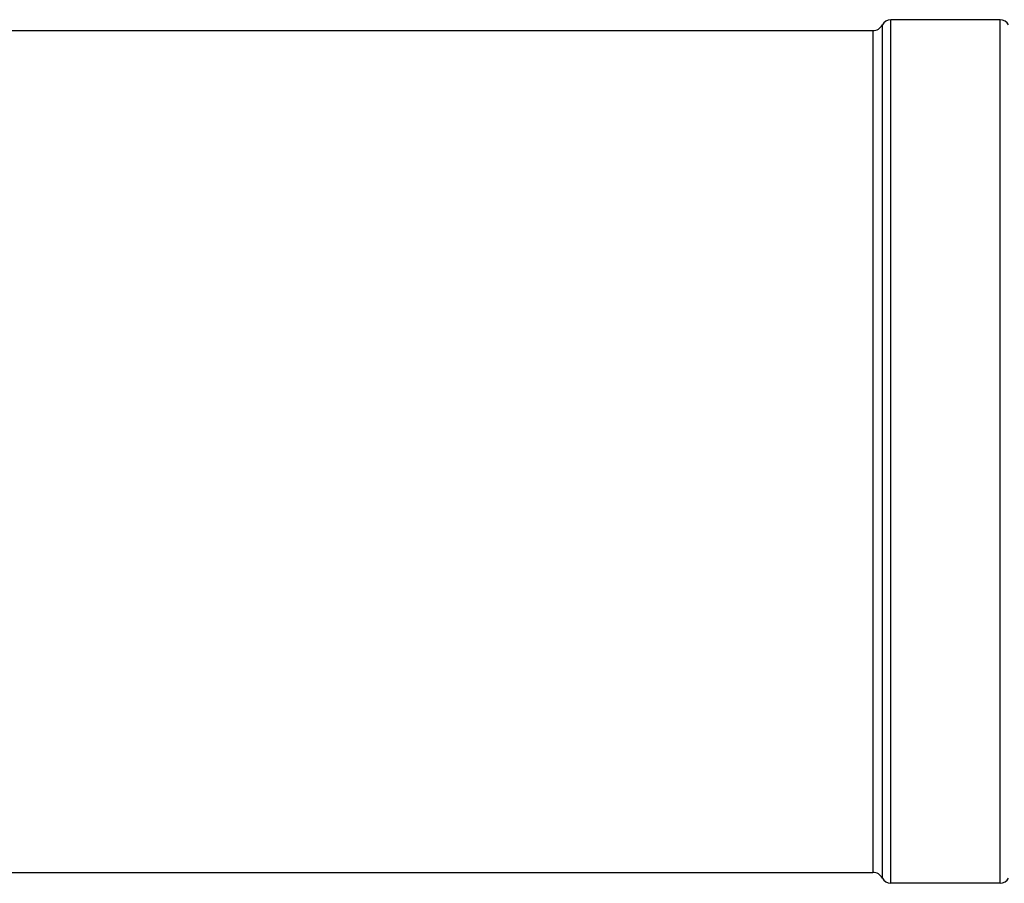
# Model space of a CAD drawing. Header units: millimetres. Extents: x 0 to 420, y 0 to 297.
# Tile 3 of 42: x 70 to 105, y 117 to 148. Entities that reach past the tile are written whole.
import ezdxf

# ---------------------------------------------------------------- set-up
doc = ezdxf.new("R2010")
doc.units = ezdxf.units.MM
doc.header["$LTSCALE"] = 23.1
doc.layers.get('0').update_dxf_attribs({"linetype": 'CONTINUOUS'})
doc.layers.add('AXES_REF', color=7, linetype='CONTINUOUS')

msp = doc.modelspace()

# ---------------------------------------------------------------- linework, layer by layer
at = {"color": 7, "linetype": 'Continuous'}
for p, q in [((66.39, 147.256), (100.19, 147.256)), ((66.39, 117.174), (100.19, 117.174))]:
    msp.add_line(p, q, dxfattribs=at)
at = {"layer": 'AXES_REF', "color": 9, "linetype": 'Continuous'}
for p, q in [((100.84, 116.784), (100.84, 147.646)), ((104.74, 116.784), (104.74, 147.646)), ((100.19, 147.256), (100.19, 117.174)), ((100.534, 116.967), (100.534, 147.462))]:
    msp.add_line(p, q, dxfattribs=at)
at = {"layer": 'AXES_REF', "color": 7, "linetype": 'Continuous'}
for p, q in [((104.74, 147.646), (100.84, 147.646)), ((104.74, 116.784), (100.84, 116.784))]:
    msp.add_line(p, q, dxfattribs=at)
for centre, radius, start, end in [((100.84, 147.299), 0.347, 90, 151.9275), ((104.74, 147.299), 0.347, 28.0725, 90), ((100.19, 147.646), 0.39, 270, 331.9275), ((100.19, 116.784), 0.39, 28.0725, 90), ((100.84, 117.13), 0.347, 208.0725, 270), ((104.74, 117.13), 0.347, 270, 331.9275)]:
    msp.add_arc(centre, radius, start, end, dxfattribs=at)

doc.saveas('drawing.dxf')
